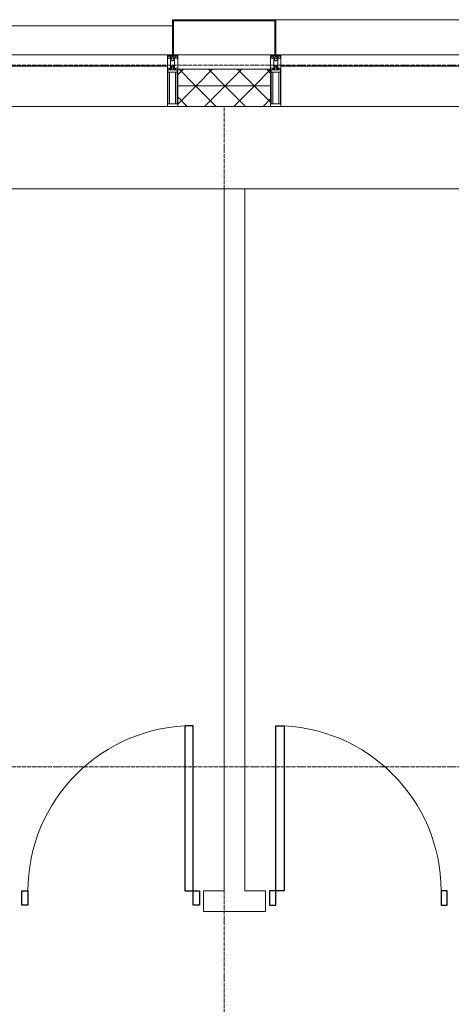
# Model space of a CAD drawing. Header units: millimetres. Extents: x 5617 to 125204, y 7718 to 237738.
# Tile 21 of 71: x 41149 to 43239, y 73050 to 77820. Entities that reach past the tile are written whole.
import ezdxf

# ---------------------------------------------------------------- set-up
doc = ezdxf.new("R2010")
doc.units = ezdxf.units.MM
doc.linetypes.add('ADSK_Линия сетки', pattern=[25, 20, -2.5, 0, -2.5])
doc.linetypes.add('Линия сетки', pattern=[25, 20, -2.5, 0, -2.5])
for name, color, linetype, lineweight in [('Двери', 7, 'Continuous', 18), ('Импосты витража', 7, 'Continuous', 18), ('Колонны', 7, 'Continuous', 18), ('Оси', 7, 'Continuous', 9), ('Панели витража', 7, 'Continuous', 18), ('Перекрытия', 7, 'Continuous', 18), ('Стены', 7, 'Continuous', 18), ('Стены разрез', 7, 'Continuous', 40), ('Стены штриховка', 7, 'Continuous', 40), ('Элементы узлов', 7, 'Continuous', 18)]:
    doc.layers.add(name, color=color, linetype=linetype, lineweight=lineweight)
pattern_1 = [(45, (0, 0), (-70.71068, 70.71068), []), (135, (0, 0), (-70.71068, -70.71068), [])]

# ---------------------------------------------------------------- blocks, each defined once
blk = doc.blocks.new('A_DOR_Door - Вн_3_Одинарная_900x2100-2814903-МКСС_K3_L26__85_950_')
at = {"layer": 'Двери', "color": 254, "lineweight": 30, "true_color": 0xcccccc}
for p, q in [((-430, 20), (-400, 20)), ((-430, -50), (-430, 20)), ((-400, 20), (-400, -50)), ((400, -50), (400, 20)), ((400, 20), (430, 20)), ((430, 20), (430, -50)), ((-400, -50), (-430, -50)), ((-400, -50), (-400, -850)), ((-360, -50), (-400, -50)), ((-400, -50), (-400, -850)), ((-360, -850), (-360, -50)), ((430, -50), (400, -50)), ((-400, -850), (-360, -850))]:
    blk.add_line(p, q, dxfattribs=at)
at = {"layer": 'Двери', "color": 254, "lineweight": 9, "true_color": 0xe5e5e5}
blk.add_arc((-400, -50), 800, 270, 0, dxfattribs=at)
blk = doc.blocks.new('A_DOR_Door - Вн_3_Одинарная_900x2100-2814948-МКСС_K3_L26__85_950_')
at = {"layer": 'Двери', "color": 254, "lineweight": 30, "true_color": 0xcccccc}
for p, q in [((-400, 50), (-400, 850)), ((-400, 850), (-360, 850)), ((-400, 50), (-400, 850)), ((-360, 850), (-360, 50)), ((-430, 50), (-430, -20)), ((-400, 50), (-430, 50)), ((-360, 50), (-400, 50)), ((-400, -20), (-400, 50)), ((430, 50), (400, 50)), ((400, 50), (400, -20)), ((430, -20), (430, 50)), ((-430, -20), (-400, -20)), ((400, -20), (430, -20))]:
    blk.add_line(p, q, dxfattribs=at)
at = {"layer": 'Двери', "color": 254, "lineweight": 9, "true_color": 0xe5e5e5}
blk.add_arc((-400, 50), 800, 360, 90, dxfattribs=at)
blk = doc.blocks.new('135_SLK_K3_AR_rvt-1-МКСС_K3_L26__85_950_')
at = {"layer": 'Перекрытия', "color": 254, "true_color": 0xcccccc}
for p, q in [((78950, 77000), (76250, 77000)), ((79150, 77000), (78950, 77000)), ((79350, 77000), (79250, 77000)), ((82550, 77000), (79350, 77000))]:
    blk.add_line(p, q, dxfattribs=at)
at = {"layer": 'Стены', "color": 254, "true_color": 0xcccccc}
for p, q in [((79150, 73600), (79150, 77000)), ((79250, 77000), (79150, 77000)), ((79250, 77000), (79250, 73600)), ((79050, 73600), (79150, 73600)), ((79050, 73600), (79050, 73500)), ((79250, 73600), (79350, 73600)), ((79350, 73500), (79350, 73600)), ((79350, 73500), (79050, 73500))]:
    blk.add_line(p, q, dxfattribs=at)
at = {"layer": 'Двери', "color": 254, "lineweight": 18, "true_color": 0xe5e5e5, "rotation": 180}
blk.add_blockref('A_DOR_Door - Вн_3_Одинарная_900x2100-2814903-МКСС_K3_L26__85_950_', (78600, 73550), dxfattribs=at)
at = {"layer": 'Двери', "color": 254, "lineweight": 18, "true_color": 0xe5e5e5}
blk.add_blockref('A_DOR_Door - Вн_3_Одинарная_900x2100-2814948-МКСС_K3_L26__85_950_', (79800, 73550), dxfattribs=at)
blk = doc.blocks.new('System Panel - A_PAN_Glass-6438400-МКСС_K3_L26__85_950_')
at = {"layer": 'Панели витража', "color": 254, "lineweight": 5, "true_color": 0xcccccc}
for p, q in [((657.5, 55), (-657.5, 55)), ((-657.5, 55), (-657.5, 0)), ((657.5, 0), (657.5, 55)), ((-657.5, 0), (657.5, 0))]:
    blk.add_line(p, q, dxfattribs=at)
blk = doc.blocks.new('Rectangular Mullion - R_StandardFrame_50Wx250H-5562310-МКСС_K3_L26__85_950_')
at = {"layer": 'Импосты витража', "color": 254, "lineweight": 5, "true_color": 0xcccccc}
blk.add_line((95560, 77400), (96875, 77400), dxfattribs=at)
blk = doc.blocks.new('Rectangular Mullion - 50Wx250H-2623690-МКСС_K3_L26__85_950_')
at = {"layer": 'Элементы узлов', "color": 254, "lineweight": 5, "true_color": 0xcccccc}
for p, q in [((-25, 65.2), (-25, 250)), ((-25, 250), (0, 250)), ((25, 250), (0, 250)), ((25, 65.2), (25, 250)), ((-23, 237.3), (0, 237.3)), ((-23, 237.3), (-23, 73.6)), ((-14.9, 84), (-14.9, 237.3)), ((23, 237.3), (0, 237.3)), ((14.9, 84), (14.9, 237.3)), ((23, 237.3), (23, 73.6)), ((-14, 65.2), (-25, 65.2)), ((0, 84), (-23, 84)), ((-0.5, 73.6), (-23, 73.6)), ((-14, 71.3), (-14, 65.2)), ((-10, 71.3), (-14, 71.3)), ((-10, 53), (-10, 71.3)), ((-8.7, 53), (-10, 53)), ((-10, 53), (-10, 17)), ((-8.7, 53), (-7, 54.7)), ((-7, 65.2), (-5.9, 67.3)), ((-7, 65.2), (-7, 54.7)), ((-4.1, 67.3), (-5.9, 67.3)), ((-4.1, 67.3), (-2.9, 65.1)), ((-2.9, 65.1), (-2.9, 54.6)), ((-1.3, 53), (-2.9, 54.6)), ((0, 53), (-1.3, 53)), ((0, 84), (23, 84)), ((0, 53), (1.3, 53)), ((0.5, 73.6), (23, 73.6)), ((1.3, 53), (2.9, 54.6)), ((4.1, 67.3), (2.9, 65.1)), ((2.9, 65.1), (2.9, 54.6)), ((4.1, 67.3), (5.9, 67.3)), ((7, 65.2), (5.9, 67.3)), ((7, 65.2), (7, 54.7)), ((8.7, 53), (7, 54.7)), ((8.7, 53), (10, 53)), ((10, 71.3), (14, 71.3)), ((10, 53), (10, 71.3)), ((10, 53), (10, 17)), ((14, 71.3), (14, 65.2)), ((14, 65.2), (25, 65.2)), ((-23.8, 14.6), (-25, 14.2)), ((-25, 0), (-25, 14.2)), ((-22.3, 17), (-23.8, 17)), ((-23.8, 17), (-23.8, 14.6)), ((-22.5, 10.6), (-23.8, 14.6)), ((-22.5, 10.6), (-23.7, 9.9)), ((-23.7, 1.3), (-23.7, 9.9)), ((-23.7, 1.3), (-11.8, 1.3)), ((-23.2, 10.2), (-22.5, 8)), ((-22.5, 8), (-22.5, 4.5)), ((-21.3, 4.5), (-22.5, 4.5)), ((-22.3, 17), (-22.3, 16)), ((-22.3, 16), (-21.3, 16)), ((-19, 17.6), (-21.3, 16)), ((-21.3, 4.5), (-21.3, 6.5)), ((-21.3, 6.5), (-14.2, 6.5)), ((-18.4, 16.6), (-19, 17.6)), ((-7.4, 16.6), (-18.4, 16.6)), ((-14.2, 6.5), (-14.2, 4.5)), ((-13.2, 4.5), (-14.2, 4.5)), ((-13.2, 4.5), (-12.2, 7.2)), ((-12.7, 7.6), (-11.3, 11.4)), ((-12.7, 7.6), (-11.8, 6.9)), ((-12.2, 9), (-12.2, 14.8)), ((-12.2, 14.8), (0, 14.8)), ((-11.8, 1.3), (-11.8, 6.9)), ((-10.5, 11.2), (-11.3, 11.4)), ((-10.5, 1.5), (-10.5, 11.2)), ((-4.8, 1.5), (-10.5, 1.5)), ((-10, 17), (-7.5, 17)), ((-8.5, 23), (-1.5, 30)), ((-8.5, 18.5), (-8.5, 23)), ((-7.5, 18.5), (-8.5, 18.5)), ((-7.5, 17), (-7.5, 18.5)), ((-7.4, 18), (-7.4, 16.6)), ((-2.6, 18), (-7.4, 18)), ((0, 8), (-4.8, 8)), ((-4.8, 1.5), (-4.8, 8)), ((-2.6, 18), (-2.6, 16.8)), ((-2.6, 16.8), (0, 16.8)), ((-1.5, 30), (0, 30)), ((1.5, 30), (0, 30)), ((2.6, 16.8), (0, 16.8)), ((0, 14.8), (0, 16.8)), ((0, 14.8), (0, 16.8)), ((12.2, 14.8), (0, 14.8)), ((0, 0), (0, 8)), ((0, 8), (4.8, 8)), ((0, 0), (0, 8)), ((8.5, 23), (1.5, 30)), ((2.6, 18), (2.6, 16.8)), ((2.6, 18), (7.4, 18)), ((4.8, 1.5), (4.8, 8)), ((4.8, 1.5), (10.5, 1.5)), ((7.4, 18), (7.4, 16.6)), ((7.4, 16.6), (18.4, 16.6)), ((7.5, 18.5), (8.5, 18.5)), ((7.5, 17), (7.5, 18.5)), ((10, 17), (7.5, 17)), ((8.5, 18.5), (8.5, 23)), ((10.5, 11.2), (11.3, 11.4)), ((10.5, 1.5), (10.5, 11.2)), ((12.7, 7.6), (11.3, 11.4)), ((12.7, 7.6), (11.8, 6.9)), ((11.8, 1.3), (11.8, 6.9)), ((23.7, 1.3), (11.8, 1.3)), ((12.2, 9), (12.2, 14.8)), ((13.2, 4.5), (12.2, 7.2)), ((13.2, 4.5), (14.2, 4.5)), ((21.3, 6.5), (14.2, 6.5)), ((14.2, 6.5), (14.2, 4.5)), ((18.4, 16.6), (19, 17.6)), ((19, 17.6), (21.3, 16)), ((22.3, 16), (21.3, 16)), ((21.3, 4.5), (21.3, 6.5)), ((21.3, 4.5), (22.5, 4.5)), ((22.3, 17), (22.3, 16)), ((22.3, 17), (23.8, 17)), ((22.5, 10.6), (23.8, 14.6)), ((22.5, 10.6), (23.7, 9.9)), ((23.2, 10.2), (22.5, 8)), ((22.5, 8), (22.5, 4.5)), ((23.7, 1.3), (23.7, 9.9)), ((23.8, 17), (23.8, 14.6)), ((23.8, 14.6), (25, 14.2)), ((25, 0), (25, 14.2)), ((-25, 0), (0, 0)), ((25, 0), (0, 0))]:
    blk.add_line(p, q, dxfattribs=at)
for centre, start, end in [((-0.5, 73.1), 360, 90), ((0.5, 73.1), 90, 180)]:
    blk.add_arc(centre, 0.5, start, end, dxfattribs=at)
blk = doc.blocks.new('Rectangular Mullion - R_StandardFrame_50Wx250H-V42-МКСС_K3_L26__85_950_')
at = {"layer": 'Импосты витража', "color": 254, "lineweight": 5, "true_color": 0xcccccc}
for p, q in [((-25, -250), (-25, 0)), ((-25, 0), (0, 0)), ((5, 0), (25, 0)), ((25, 0), (25, -250)), ((25, -250), (-25, -250))]:
    blk.add_line(p, q, dxfattribs=at)
blk = doc.blocks.new('Rectangular Mullion - R_StandardFrame_50Wx250H-4667491-МКСС_K3_L26__85_950_')
at = {"layer": 'Импосты витража', "color": 254, "lineweight": 5, "true_color": 0xcccccc}
for p, q in [((-25, -250), (-25, 0)), ((-25, 0), (-5, 0)), ((0, 0), (25, 0)), ((25, 0), (25, -250)), ((25, -250), (-25, -250))]:
    blk.add_line(p, q, dxfattribs=at)
blk = doc.blocks.new('A_OGR_PAN_Отлив - A_OGR_PAN_Отлив-5717115-МКСС_K3_L26__85_950_')
at = {"layer": 'Колонны', "color": 254, "lineweight": 5, "true_color": 0xcccccc}
blk.add_line((682.5, 140), (-682.5, 140), dxfattribs=at)
blk = doc.blocks.new('A_OGR_PAN_Отлив - A_OGR_PAN_Отлив-5717125-МКСС_K3_L26__85_950_')
at = {"layer": 'Колонны', "color": 254, "lineweight": 5, "true_color": 0xcccccc}
blk.add_line((682.5, 170), (-682.5, 170), dxfattribs=at)
blk = doc.blocks.new('A_SLK_PAN_Type1 - Прямой тип панели-5878787-МКСС_K3_L26__85_950_')
at = {"layer": 'Колонны', "color": 254, "lineweight": 5, "true_color": 0xcccccc}
for p, q in [((-250, 170), (250, 170)), ((-250, 0), (-250, 170)), ((-245, 165), (-245, 0)), ((245, 165), (-245, 165)), ((245, 0), (245, 165)), ((250, 170), (250, 0)), ((-245, 0), (-250, 0)), ((-225, 0), (225, 0)), ((250, 0), (245, 0))]:
    blk.add_line(p, q, dxfattribs=at)
blk = doc.blocks.new('135_SLK_K3_AR_FCD_rvt-1-МКСС_K3_L26__85_950_')
at = {"layer": 'Стены разрез', "lineweight": 5, "true_color": 0xcccccc}
h = blk.add_hatch(dxfattribs=at)
h.set_pattern_fill('FP_5', color=254, style=0, pattern_type=2)
h.set_pattern_definition(pattern_1)
h.paths.add_polyline_path([(78925, 77500), (79375, 77500), (79375, 77580), (78925, 77580)])
h = blk.add_hatch(dxfattribs=at)
h.set_pattern_fill('FP_5', color=254, style=0, pattern_type=2)
h.set_pattern_definition(pattern_1)
h.paths.add_polyline_path([(78925, 77400), (79375, 77400), (79375, 77500), (78925, 77500)])
at = {"layer": 'Стены разрез', "color": 254, "lineweight": 9, "true_color": 0xcccccc}
for p, q in [((79375, 77580), (78925, 77580)), ((78925, 77580), (78925, 77400)), ((79375, 77400), (79375, 77580)), ((78925, 77400), (79375, 77400))]:
    blk.add_line(p, q, dxfattribs=at)
at = {"layer": 'Стены штриховка', "color": 254, "lineweight": 9, "true_color": 0xcccccc}
blk.add_line((78925, 77500), (79375, 77500), dxfattribs=at)
at = {"layer": 'Импосты витража', "color": 254, "lineweight": 5, "true_color": 0xcccccc, "rotation": 180}
for p in [(78900, 77650), (79400, 77650)]:
    blk.add_blockref('Rectangular Mullion - 50Wx250H-2623690-МКСС_K3_L26__85_950_', p, dxfattribs=at)
at = {"layer": 'Импосты витража', "color": 254, "lineweight": 5, "true_color": 0xcccccc, "extrusion": (0, 0, -1)}
for name, p in [('Rectangular Mullion - R_StandardFrame_50Wx250H-4667491-МКСС_K3_L26__85_950_', (-78900, 77650)), ('Rectangular Mullion - R_StandardFrame_50Wx250H-V42-МКСС_K3_L26__85_950_', (-79400, 77650))]:
    blk.add_blockref(name, p, dxfattribs=at)
at = {"layer": 'Импосты витража', "color": 254, "lineweight": 5, "true_color": 0xcccccc}
for p in [(-18000, 0), (-16135, 0)]:
    blk.add_blockref('Rectangular Mullion - R_StandardFrame_50Wx250H-5562310-МКСС_K3_L26__85_950_', p, dxfattribs=at)
at = {"layer": 'Колонны', "color": 254, "lineweight": 5, "true_color": 0xcccccc}
for name, p in [('A_SLK_PAN_Type1 - Прямой тип панели-5878787-МКСС_K3_L26__85_950_', (79150, 77650)), ('A_OGR_PAN_Отлив - A_OGR_PAN_Отлив-5717125-МКСС_K3_L26__85_950_', (80082.5, 77650)), ('A_OGR_PAN_Отлив - A_OGR_PAN_Отлив-5717115-МКСС_K3_L26__85_950_', (78217.5, 77650))]:
    blk.add_blockref(name, p, dxfattribs=at)
at = {"layer": 'Панели витража', "color": 254, "lineweight": 5, "true_color": 0xcccccc, "rotation": 180}
for p in [(78217.5, 77650), (80082.5, 77650)]:
    blk.add_blockref('System Panel - A_PAN_Glass-6438400-МКСС_K3_L26__85_950_', p, dxfattribs=at)

msp = doc.modelspace()

# ---------------------------------------------------------------- linework, layer by layer
at = {"layer": 'Оси', "linetype": 'ADSK_Линия сетки'}
for p, q in [((87439.2, 77600), (26968.8, 77600)), ((87439.2, 74200), (26968.8, 74200))]:
    msp.add_line(p, q, dxfattribs=at)
at = {"layer": 'Оси', "linetype": 'Линия сетки'}
msp.add_line((42139.2, 55989.9), (42139.2, 77400), dxfattribs=at)

# ---------------------------------------------------------------- block references
at = {"lineweight": 5}
for name in ['135_SLK_K3_AR_FCD_rvt-1-МКСС_K3_L26__85_950_', '135_SLK_K3_AR_rvt-1-МКСС_K3_L26__85_950_']:
    msp.add_blockref(name, (-37010.8, 0), dxfattribs=at)

doc.saveas('drawing.dxf')
